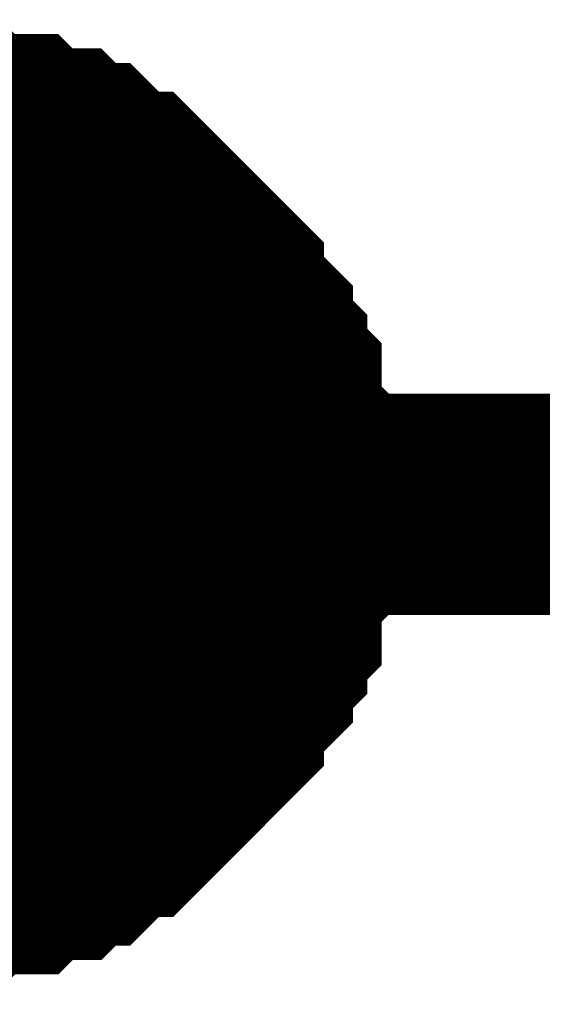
# Model space of a CAD drawing. Header units: inches. Extents: x 0 to 292, y 0 to 193.
# Tile 46 of 256: x 79.309 to 80.017, y 46.218 to 47.552. Entities that reach past the tile are written whole.
import ezdxf

# ---------------------------------------------------------------- set-up
doc = ezdxf.new("R2010")
doc.units = ezdxf.units.IN
doc.layers.add('Sheet', color=255, linetype='Continuous')

msp = doc.modelspace()

# ---------------------------------------------------------------- linework, layer by layer
at = {"layer": 'Sheet'}
for points in [[(79.1429, 47.4024, 0.2997, 0.2997, 0), (79.1624, 47.4024, 0.2997, 0.2997, 0), (79.2013, 47.4024, 0.2997, 0.2997, 0), (79.2208, 47.4024, 0.2997, 0.2997, 0), (79.2403, 47.3829, 0.2997, 0.2997, 0), (79.2793, 47.3829, 0.2997, 0.2997, 0), (79.2988, 47.3829, 0.2997, 0.2997, 0), (79.3182, 47.3634, 0.2997, 0.2997, 0), (79.3572, 47.3634, 0.2997, 0.2997, 0), (79.3767, 47.3439, 0.2997, 0.2997, 0), (79.3962, 47.3439, 0.2997, 0.2997, 0), (79.4157, 47.3244, 0.2997, 0.2997, 0), (79.4351, 47.3049, 0.2997, 0.2997, 0), (79.4546, 47.3049, 0.2997, 0.2997, 0), (79.4741, 47.2854, 0.2997, 0.2997, 0), (79.4936, 47.266, 0.2997, 0.2997, 0), (79.5131, 47.2465, 0.2997, 0.2997, 0), (79.5326, 47.227, 0.2997, 0.2997, 0), (79.552, 47.2075, 0.2997, 0.2997, 0), (79.5715, 47.188, 0.2997, 0.2997, 0), (79.5715, 47.1685, 0.2997, 0.2997, 0), (79.591, 47.149, 0.2997, 0.2997, 0), (79.6105, 47.1295, 0.2997, 0.2997, 0), (79.6105, 47.11, 0.2997, 0.2997, 0), (79.63, 47.0905, 0.2997, 0.2997, 0), (79.63, 47.071, 0.2997, 0.2997, 0), (79.6495, 47.0516, 0.2997, 0.2997, 0), (79.6495, 47.0126, 0.2997, 0.2997, 0), (79.6495, 46.9931, 0.2997, 0.2997, 0), (79.669, 46.9736, 0.2997, 0.2997, 0), (79.669, 46.9541, 0.2997, 0.2997, 0), (79.669, 46.9151, 0.2997, 0.2997, 0), (79.669, 46.8956, 0.2997, 0.2997, 0)], [(79.1429, 47.4024, 0.2997, 0.2997, 0), (79.1624, 47.4024, 0.2997, 0.2997, 0), (79.2013, 47.4024, 0.2997, 0.2997, 0), (79.2208, 47.4024, 0.2997, 0.2997, 0), (79.2403, 47.3829, 0.2997, 0.2997, 0), (79.2793, 47.3829, 0.2997, 0.2997, 0), (79.2988, 47.3829, 0.2997, 0.2997, 0), (79.3182, 47.3634, 0.2997, 0.2997, 0), (79.3572, 47.3634, 0.2997, 0.2997, 0), (79.3767, 47.3439, 0.2997, 0.2997, 0), (79.3962, 47.3439, 0.2997, 0.2997, 0), (79.4157, 47.3244, 0.2997, 0.2997, 0), (79.4351, 47.3049, 0.2997, 0.2997, 0), (79.4546, 47.3049, 0.2997, 0.2997, 0), (79.4741, 47.2854, 0.2997, 0.2997, 0), (79.4936, 47.266, 0.2997, 0.2997, 0), (79.5131, 47.2465, 0.2997, 0.2997, 0), (79.5326, 47.227, 0.2997, 0.2997, 0), (79.552, 47.2075, 0.2997, 0.2997, 0), (79.5715, 47.188, 0.2997, 0.2997, 0), (79.5715, 47.1685, 0.2997, 0.2997, 0), (79.591, 47.149, 0.2997, 0.2997, 0), (79.6105, 47.1295, 0.2997, 0.2997, 0), (79.6105, 47.11, 0.2997, 0.2997, 0), (79.63, 47.0905, 0.2997, 0.2997, 0), (79.63, 47.071, 0.2997, 0.2997, 0), (79.6495, 47.0516, 0.2997, 0.2997, 0), (79.6495, 47.0126, 0.2997, 0.2997, 0), (79.6495, 46.9931, 0.2997, 0.2997, 0), (79.669, 46.9736, 0.2997, 0.2997, 0), (79.669, 46.9541, 0.2997, 0.2997, 0), (79.669, 46.9151, 0.2997, 0.2997, 0), (79.669, 46.8956, 0.2997, 0.2997, 0)], [(79.1429, 47.4024, 0.2997, 0.2997, 0), (79.1624, 47.4024, 0.2997, 0.2997, 0), (79.2013, 47.4024, 0.2997, 0.2997, 0), (79.2208, 47.4024, 0.2997, 0.2997, 0), (79.2403, 47.3829, 0.2997, 0.2997, 0), (79.2793, 47.3829, 0.2997, 0.2997, 0), (79.2988, 47.3829, 0.2997, 0.2997, 0), (79.3182, 47.3634, 0.2997, 0.2997, 0), (79.3572, 47.3634, 0.2997, 0.2997, 0), (79.3767, 47.3439, 0.2997, 0.2997, 0), (79.3962, 47.3439, 0.2997, 0.2997, 0), (79.4157, 47.3244, 0.2997, 0.2997, 0), (79.4351, 47.3049, 0.2997, 0.2997, 0), (79.4546, 47.3049, 0.2997, 0.2997, 0), (79.4741, 47.2854, 0.2997, 0.2997, 0), (79.4936, 47.266, 0.2997, 0.2997, 0), (79.5131, 47.2465, 0.2997, 0.2997, 0), (79.5326, 47.227, 0.2997, 0.2997, 0), (79.552, 47.2075, 0.2997, 0.2997, 0), (79.5715, 47.188, 0.2997, 0.2997, 0), (79.5715, 47.1685, 0.2997, 0.2997, 0), (79.591, 47.149, 0.2997, 0.2997, 0), (79.6105, 47.1295, 0.2997, 0.2997, 0), (79.6105, 47.11, 0.2997, 0.2997, 0), (79.63, 47.0905, 0.2997, 0.2997, 0), (79.63, 47.071, 0.2997, 0.2997, 0), (79.6495, 47.0516, 0.2997, 0.2997, 0), (79.6495, 47.0126, 0.2997, 0.2997, 0), (79.6495, 46.9931, 0.2997, 0.2997, 0), (79.669, 46.9736, 0.2997, 0.2997, 0), (79.669, 46.9541, 0.2997, 0.2997, 0), (79.669, 46.9151, 0.2997, 0.2997, 0), (79.669, 46.8956, 0.2997, 0.2997, 0)], [(79.1429, 47.4024, 0.2997, 0.2997, 0), (79.1624, 47.4024, 0.2997, 0.2997, 0), (79.2013, 47.4024, 0.2997, 0.2997, 0), (79.2208, 47.4024, 0.2997, 0.2997, 0), (79.2403, 47.3829, 0.2997, 0.2997, 0), (79.2793, 47.3829, 0.2997, 0.2997, 0), (79.2988, 47.3829, 0.2997, 0.2997, 0), (79.3182, 47.3634, 0.2997, 0.2997, 0), (79.3572, 47.3634, 0.2997, 0.2997, 0), (79.3767, 47.3439, 0.2997, 0.2997, 0), (79.3962, 47.3439, 0.2997, 0.2997, 0), (79.4157, 47.3244, 0.2997, 0.2997, 0), (79.4351, 47.3049, 0.2997, 0.2997, 0), (79.4546, 47.3049, 0.2997, 0.2997, 0), (79.4741, 47.2854, 0.2997, 0.2997, 0), (79.4936, 47.266, 0.2997, 0.2997, 0), (79.5131, 47.2465, 0.2997, 0.2997, 0), (79.5326, 47.227, 0.2997, 0.2997, 0), (79.552, 47.2075, 0.2997, 0.2997, 0), (79.5715, 47.188, 0.2997, 0.2997, 0), (79.5715, 47.1685, 0.2997, 0.2997, 0), (79.591, 47.149, 0.2997, 0.2997, 0), (79.6105, 47.1295, 0.2997, 0.2997, 0), (79.6105, 47.11, 0.2997, 0.2997, 0), (79.63, 47.0905, 0.2997, 0.2997, 0), (79.63, 47.071, 0.2997, 0.2997, 0), (79.6495, 47.0516, 0.2997, 0.2997, 0), (79.6495, 47.0126, 0.2997, 0.2997, 0), (79.6495, 46.9931, 0.2997, 0.2997, 0), (79.669, 46.9736, 0.2997, 0.2997, 0), (79.669, 46.9541, 0.2997, 0.2997, 0), (79.669, 46.9151, 0.2997, 0.2997, 0), (79.669, 46.8956, 0.2997, 0.2997, 0)], [(79.2403, 47.3829, 0.0991, 0.0991, 0), (79.2793, 47.3829, 0.0991, 0.0991, 0), (79.2988, 47.3829, 0.0991, 0.0991, 0), (79.3182, 47.3634, 0.0991, 0.0991, 0), (79.3572, 47.3634, 0.0991, 0.0991, 0), (79.3767, 47.3439, 0.0991, 0.0991, 0), (79.3962, 47.3439, 0.0991, 0.0991, 0), (79.4157, 47.3244, 0.0991, 0.0991, 0), (79.4351, 47.3049, 0.0991, 0.0991, 0), (79.4546, 47.3049, 0.0991, 0.0991, 0), (79.4741, 47.2854, 0.0991, 0.0991, 0), (79.4936, 47.266, 0.0991, 0.0991, 0), (79.5131, 47.2465, 0.0991, 0.0991, 0), (79.5326, 47.227, 0.0991, 0.0991, 0), (79.552, 47.2075, 0.0991, 0.0991, 0), (79.5715, 47.188, 0.0991, 0.0991, 0), (79.5715, 47.1685, 0.0991, 0.0991, 0), (79.591, 47.149, 0.0991, 0.0991, 0), (79.6105, 47.1295, 0.0991, 0.0991, 0), (79.6105, 47.11, 0.0991, 0.0991, 0), (79.63, 47.0905, 0.0991, 0.0991, 0), (79.63, 47.071, 0.0991, 0.0991, 0), (79.6495, 47.0516, 0.0991, 0.0991, 0), (79.6495, 47.0126, 0.0991, 0.0991, 0), (79.6495, 46.9931, 0.0991, 0.0991, 0), (79.669, 46.9736, 0.0991, 0.0991, 0), (79.669, 46.9541, 0.0991, 0.0991, 0), (79.669, 46.9151, 0.0991, 0.0991, 0), (79.669, 46.8956, 0.0991, 0.0991, 0)], [(79.2403, 47.3829, 0.0991, 0.0991, 0), (79.2793, 47.3829, 0.0991, 0.0991, 0), (79.2988, 47.3829, 0.0991, 0.0991, 0), (79.3182, 47.3634, 0.0991, 0.0991, 0), (79.3572, 47.3634, 0.0991, 0.0991, 0), (79.3767, 47.3439, 0.0991, 0.0991, 0), (79.3962, 47.3439, 0.0991, 0.0991, 0), (79.4157, 47.3244, 0.0991, 0.0991, 0), (79.4351, 47.3049, 0.0991, 0.0991, 0), (79.4546, 47.3049, 0.0991, 0.0991, 0), (79.4741, 47.2854, 0.0991, 0.0991, 0), (79.4936, 47.266, 0.0991, 0.0991, 0), (79.5131, 47.2465, 0.0991, 0.0991, 0), (79.5326, 47.227, 0.0991, 0.0991, 0), (79.552, 47.2075, 0.0991, 0.0991, 0), (79.5715, 47.188, 0.0991, 0.0991, 0), (79.5715, 47.1685, 0.0991, 0.0991, 0), (79.591, 47.149, 0.0991, 0.0991, 0), (79.6105, 47.1295, 0.0991, 0.0991, 0), (79.6105, 47.11, 0.0991, 0.0991, 0), (79.63, 47.0905, 0.0991, 0.0991, 0), (79.63, 47.071, 0.0991, 0.0991, 0), (79.6495, 47.0516, 0.0991, 0.0991, 0), (79.6495, 47.0126, 0.0991, 0.0991, 0), (79.6495, 46.9931, 0.0991, 0.0991, 0), (79.669, 46.9736, 0.0991, 0.0991, 0), (79.669, 46.9541, 0.0991, 0.0991, 0), (79.669, 46.9151, 0.0991, 0.0991, 0), (79.669, 46.8956, 0.0991, 0.0991, 0)], [(79.2403, 47.3829, 0.0991, 0.0991, 0), (79.2793, 47.3829, 0.0991, 0.0991, 0), (79.2988, 47.3829, 0.0991, 0.0991, 0), (79.3182, 47.3634, 0.0991, 0.0991, 0), (79.3572, 47.3634, 0.0991, 0.0991, 0), (79.3767, 47.3439, 0.0991, 0.0991, 0), (79.3962, 47.3439, 0.0991, 0.0991, 0), (79.4157, 47.3244, 0.0991, 0.0991, 0), (79.4351, 47.3049, 0.0991, 0.0991, 0), (79.4546, 47.3049, 0.0991, 0.0991, 0), (79.4741, 47.2854, 0.0991, 0.0991, 0), (79.4936, 47.266, 0.0991, 0.0991, 0), (79.5131, 47.2465, 0.0991, 0.0991, 0), (79.5326, 47.227, 0.0991, 0.0991, 0), (79.552, 47.2075, 0.0991, 0.0991, 0), (79.5715, 47.188, 0.0991, 0.0991, 0), (79.5715, 47.1685, 0.0991, 0.0991, 0), (79.591, 47.149, 0.0991, 0.0991, 0), (79.6105, 47.1295, 0.0991, 0.0991, 0), (79.6105, 47.11, 0.0991, 0.0991, 0), (79.63, 47.0905, 0.0991, 0.0991, 0), (79.63, 47.071, 0.0991, 0.0991, 0), (79.6495, 47.0516, 0.0991, 0.0991, 0), (79.6495, 47.0126, 0.0991, 0.0991, 0), (79.6495, 46.9931, 0.0991, 0.0991, 0), (79.669, 46.9736, 0.0991, 0.0991, 0), (79.669, 46.9541, 0.0991, 0.0991, 0), (79.669, 46.9151, 0.0991, 0.0991, 0), (79.669, 46.8956, 0.0991, 0.0991, 0)], [(79.2403, 47.3829, 0.0991, 0.0991, 0), (79.2793, 47.3829, 0.0991, 0.0991, 0), (79.2988, 47.3829, 0.0991, 0.0991, 0), (79.3182, 47.3634, 0.0991, 0.0991, 0), (79.3572, 47.3634, 0.0991, 0.0991, 0), (79.3767, 47.3439, 0.0991, 0.0991, 0), (79.3962, 47.3439, 0.0991, 0.0991, 0), (79.4157, 47.3244, 0.0991, 0.0991, 0), (79.4351, 47.3049, 0.0991, 0.0991, 0), (79.4546, 47.3049, 0.0991, 0.0991, 0), (79.4741, 47.2854, 0.0991, 0.0991, 0), (79.4936, 47.266, 0.0991, 0.0991, 0), (79.5131, 47.2465, 0.0991, 0.0991, 0), (79.5326, 47.227, 0.0991, 0.0991, 0), (79.552, 47.2075, 0.0991, 0.0991, 0), (79.5715, 47.188, 0.0991, 0.0991, 0), (79.5715, 47.1685, 0.0991, 0.0991, 0), (79.591, 47.149, 0.0991, 0.0991, 0), (79.6105, 47.1295, 0.0991, 0.0991, 0), (79.6105, 47.11, 0.0991, 0.0991, 0), (79.63, 47.0905, 0.0991, 0.0991, 0), (79.63, 47.071, 0.0991, 0.0991, 0), (79.6495, 47.0516, 0.0991, 0.0991, 0), (79.6495, 47.0126, 0.0991, 0.0991, 0), (79.6495, 46.9931, 0.0991, 0.0991, 0), (79.669, 46.9736, 0.0991, 0.0991, 0), (79.669, 46.9541, 0.0991, 0.0991, 0), (79.669, 46.9151, 0.0991, 0.0991, 0), (79.669, 46.8956, 0.0991, 0.0991, 0)], [(79.669, 46.8956, 0.2997, 0.2997, 0), (79.669, 46.8761, 0.2997, 0.2997, 0), (79.669, 46.8371, 0.2997, 0.2997, 0), (79.669, 46.8177, 0.2997, 0.2997, 0), (79.6495, 46.7982, 0.2997, 0.2997, 0), (79.6495, 46.7787, 0.2997, 0.2997, 0), (79.6495, 46.7397, 0.2997, 0.2997, 0), (79.63, 46.7202, 0.2997, 0.2997, 0), (79.63, 46.7007, 0.2997, 0.2997, 0), (79.6105, 46.6812, 0.2997, 0.2997, 0), (79.6105, 46.6617, 0.2997, 0.2997, 0), (79.591, 46.6422, 0.2997, 0.2997, 0), (79.5715, 46.6227, 0.2997, 0.2997, 0), (79.5715, 46.6033, 0.2997, 0.2997, 0), (79.552, 46.5838, 0.2997, 0.2997, 0), (79.5326, 46.5643, 0.2997, 0.2997, 0), (79.5131, 46.5448, 0.2997, 0.2997, 0), (79.4936, 46.5253, 0.2997, 0.2997, 0), (79.4741, 46.5058, 0.2997, 0.2997, 0), (79.4546, 46.4863, 0.2997, 0.2997, 0), (79.4351, 46.4863, 0.2997, 0.2997, 0), (79.4157, 46.4668, 0.2997, 0.2997, 0), (79.3962, 46.4473, 0.2997, 0.2997, 0), (79.3767, 46.4473, 0.2997, 0.2997, 0), (79.3572, 46.4278, 0.2997, 0.2997, 0), (79.3182, 46.4278, 0.2997, 0.2997, 0), (79.2988, 46.4083, 0.2997, 0.2997, 0), (79.2793, 46.4083, 0.2997, 0.2997, 0), (79.2403, 46.4083, 0.2997, 0.2997, 0), (79.2208, 46.3889, 0.2997, 0.2997, 0), (79.2013, 46.3889, 0.2997, 0.2997, 0), (79.1624, 46.3889, 0.2997, 0.2997, 0), (79.1429, 46.3889, 0.2997, 0.2997, 0)], [(79.1429, 42.3542, 0.2997, 0.2997, 0), (79.1429, 46.8956, 0.2997, 0.2997, 0), (90.2096, 46.8956, 0.2997, 0.2997, 0)], [(79.669, 46.8956, 0.2997, 0.2997, 0), (79.669, 46.8761, 0.2997, 0.2997, 0), (79.669, 46.8371, 0.2997, 0.2997, 0), (79.669, 46.8177, 0.2997, 0.2997, 0), (79.6495, 46.7982, 0.2997, 0.2997, 0), (79.6495, 46.7787, 0.2997, 0.2997, 0), (79.6495, 46.7397, 0.2997, 0.2997, 0), (79.63, 46.7202, 0.2997, 0.2997, 0), (79.63, 46.7007, 0.2997, 0.2997, 0), (79.6105, 46.6812, 0.2997, 0.2997, 0), (79.6105, 46.6617, 0.2997, 0.2997, 0), (79.591, 46.6422, 0.2997, 0.2997, 0), (79.5715, 46.6227, 0.2997, 0.2997, 0), (79.5715, 46.6033, 0.2997, 0.2997, 0), (79.552, 46.5838, 0.2997, 0.2997, 0), (79.5326, 46.5643, 0.2997, 0.2997, 0), (79.5131, 46.5448, 0.2997, 0.2997, 0), (79.4936, 46.5253, 0.2997, 0.2997, 0), (79.4741, 46.5058, 0.2997, 0.2997, 0), (79.4546, 46.4863, 0.2997, 0.2997, 0), (79.4351, 46.4863, 0.2997, 0.2997, 0), (79.4157, 46.4668, 0.2997, 0.2997, 0), (79.3962, 46.4473, 0.2997, 0.2997, 0), (79.3767, 46.4473, 0.2997, 0.2997, 0), (79.3572, 46.4278, 0.2997, 0.2997, 0), (79.3182, 46.4278, 0.2997, 0.2997, 0), (79.2988, 46.4083, 0.2997, 0.2997, 0), (79.2793, 46.4083, 0.2997, 0.2997, 0), (79.2403, 46.4083, 0.2997, 0.2997, 0), (79.2208, 46.3889, 0.2997, 0.2997, 0), (79.2013, 46.3889, 0.2997, 0.2997, 0), (79.1624, 46.3889, 0.2997, 0.2997, 0), (79.1429, 46.3889, 0.2997, 0.2997, 0)], [(79.669, 46.8956, 0.2997, 0.2997, 0), (79.669, 46.8761, 0.2997, 0.2997, 0), (79.669, 46.8371, 0.2997, 0.2997, 0), (79.669, 46.8177, 0.2997, 0.2997, 0), (79.6495, 46.7982, 0.2997, 0.2997, 0), (79.6495, 46.7787, 0.2997, 0.2997, 0), (79.6495, 46.7397, 0.2997, 0.2997, 0), (79.63, 46.7202, 0.2997, 0.2997, 0), (79.63, 46.7007, 0.2997, 0.2997, 0), (79.6105, 46.6812, 0.2997, 0.2997, 0), (79.6105, 46.6617, 0.2997, 0.2997, 0), (79.591, 46.6422, 0.2997, 0.2997, 0), (79.5715, 46.6227, 0.2997, 0.2997, 0), (79.5715, 46.6033, 0.2997, 0.2997, 0), (79.552, 46.5838, 0.2997, 0.2997, 0), (79.5326, 46.5643, 0.2997, 0.2997, 0), (79.5131, 46.5448, 0.2997, 0.2997, 0), (79.4936, 46.5253, 0.2997, 0.2997, 0), (79.4741, 46.5058, 0.2997, 0.2997, 0), (79.4546, 46.4863, 0.2997, 0.2997, 0), (79.4351, 46.4863, 0.2997, 0.2997, 0), (79.4157, 46.4668, 0.2997, 0.2997, 0), (79.3962, 46.4473, 0.2997, 0.2997, 0), (79.3767, 46.4473, 0.2997, 0.2997, 0), (79.3572, 46.4278, 0.2997, 0.2997, 0), (79.3182, 46.4278, 0.2997, 0.2997, 0), (79.2988, 46.4083, 0.2997, 0.2997, 0), (79.2793, 46.4083, 0.2997, 0.2997, 0), (79.2403, 46.4083, 0.2997, 0.2997, 0), (79.2208, 46.3889, 0.2997, 0.2997, 0), (79.2013, 46.3889, 0.2997, 0.2997, 0), (79.1624, 46.3889, 0.2997, 0.2997, 0), (79.1429, 46.3889, 0.2997, 0.2997, 0)], [(79.669, 46.8956, 0.2997, 0.2997, 0), (79.669, 46.8761, 0.2997, 0.2997, 0), (79.669, 46.8371, 0.2997, 0.2997, 0), (79.669, 46.8177, 0.2997, 0.2997, 0), (79.6495, 46.7982, 0.2997, 0.2997, 0), (79.6495, 46.7787, 0.2997, 0.2997, 0), (79.6495, 46.7397, 0.2997, 0.2997, 0), (79.63, 46.7202, 0.2997, 0.2997, 0), (79.63, 46.7007, 0.2997, 0.2997, 0), (79.6105, 46.6812, 0.2997, 0.2997, 0), (79.6105, 46.6617, 0.2997, 0.2997, 0), (79.591, 46.6422, 0.2997, 0.2997, 0), (79.5715, 46.6227, 0.2997, 0.2997, 0), (79.5715, 46.6033, 0.2997, 0.2997, 0), (79.552, 46.5838, 0.2997, 0.2997, 0), (79.5326, 46.5643, 0.2997, 0.2997, 0), (79.5131, 46.5448, 0.2997, 0.2997, 0), (79.4936, 46.5253, 0.2997, 0.2997, 0), (79.4741, 46.5058, 0.2997, 0.2997, 0), (79.4546, 46.4863, 0.2997, 0.2997, 0), (79.4351, 46.4863, 0.2997, 0.2997, 0), (79.4157, 46.4668, 0.2997, 0.2997, 0), (79.3962, 46.4473, 0.2997, 0.2997, 0), (79.3767, 46.4473, 0.2997, 0.2997, 0), (79.3572, 46.4278, 0.2997, 0.2997, 0), (79.3182, 46.4278, 0.2997, 0.2997, 0), (79.2988, 46.4083, 0.2997, 0.2997, 0), (79.2793, 46.4083, 0.2997, 0.2997, 0), (79.2403, 46.4083, 0.2997, 0.2997, 0), (79.2208, 46.3889, 0.2997, 0.2997, 0), (79.2013, 46.3889, 0.2997, 0.2997, 0), (79.1624, 46.3889, 0.2997, 0.2997, 0), (79.1429, 46.3889, 0.2997, 0.2997, 0)], [(79.669, 46.8956, 0.2997, 0.2997, 0), (79.669, 46.8956, 0.2997, 0.2997, 0), (79.669, 46.8956, 0.2997, 0.2997, 0), (79.669, 46.8956, 0.2997, 0.2997, 0), (79.669, 46.8956, 0.2997, 0.2997, 0), (79.669, 46.8956, 0.2997, 0.2997, 0), (79.669, 46.8956, 0.2997, 0.2997, 0), (79.669, 46.8956, 0.2997, 0.2997, 0), (79.669, 46.8956, 0.2997, 0.2997, 0), (79.669, 46.8956, 0.2997, 0.2997, 0), (79.669, 46.8956, 0.2997, 0.2997, 0), (79.669, 46.8956, 0.2997, 0.2997, 0), (79.669, 46.8956, 0.2997, 0.2997, 0), (79.669, 46.8956, 0.2997, 0.2997, 0), (79.669, 46.8956, 0.2997, 0.2997, 0), (79.669, 46.8956, 0.2997, 0.2997, 0), (79.669, 46.8956, 0.2997, 0.2997, 0), (79.669, 46.8956, 0.2997, 0.2997, 0), (79.669, 46.8956, 0.2997, 0.2997, 0), (79.669, 46.8956, 0.2997, 0.2997, 0), (79.669, 46.8956, 0.2997, 0.2997, 0), (79.669, 46.8956, 0.2997, 0.2997, 0), (79.669, 46.8956, 0.2997, 0.2997, 0), (79.669, 46.8956, 0.2997, 0.2997, 0), (79.669, 46.8956, 0.2997, 0.2997, 0), (79.669, 46.8956, 0.2997, 0.2997, 0), (79.669, 46.8956, 0.2997, 0.2997, 0), (79.669, 46.8956, 0.2997, 0.2997, 0), (79.669, 46.8956, 0.2997, 0.2997, 0), (79.669, 46.8956, 0.2997, 0.2997, 0), (79.669, 46.8956, 0.2997, 0.2997, 0), (79.669, 46.8956, 0.2997, 0.2997, 0), (79.669, 46.8956, 0.2997, 0.2997, 0)], [(79.669, 46.8956, 0.2997, 0.2997, 0), (79.669, 46.8956, 0.2997, 0.2997, 0)], [(79.669, 46.8956, 0.2997, 0.2997, 0), (79.669, 46.8956, 0.2997, 0.2997, 0), (79.669, 46.8956, 0.2997, 0.2997, 0), (79.669, 46.8956, 0.2997, 0.2997, 0), (79.669, 46.8956, 0.2997, 0.2997, 0), (79.669, 46.8956, 0.2997, 0.2997, 0), (79.669, 46.8956, 0.2997, 0.2997, 0), (79.669, 46.8956, 0.2997, 0.2997, 0), (79.669, 46.8956, 0.2997, 0.2997, 0), (79.669, 46.8956, 0.2997, 0.2997, 0), (79.669, 46.8956, 0.2997, 0.2997, 0), (79.669, 46.8956, 0.2997, 0.2997, 0), (79.669, 46.8956, 0.2997, 0.2997, 0), (79.669, 46.8956, 0.2997, 0.2997, 0), (79.669, 46.8956, 0.2997, 0.2997, 0), (79.669, 46.8956, 0.2997, 0.2997, 0), (79.669, 46.8956, 0.2997, 0.2997, 0), (79.669, 46.8956, 0.2997, 0.2997, 0), (79.669, 46.8956, 0.2997, 0.2997, 0), (79.669, 46.8956, 0.2997, 0.2997, 0), (79.669, 46.8956, 0.2997, 0.2997, 0), (79.669, 46.8956, 0.2997, 0.2997, 0), (79.669, 46.8956, 0.2997, 0.2997, 0), (79.669, 46.8956, 0.2997, 0.2997, 0), (79.669, 46.8956, 0.2997, 0.2997, 0), (79.669, 46.8956, 0.2997, 0.2997, 0), (79.669, 46.8956, 0.2997, 0.2997, 0), (79.669, 46.8956, 0.2997, 0.2997, 0), (79.669, 46.8956, 0.2997, 0.2997, 0), (79.669, 46.8956, 0.2997, 0.2997, 0), (79.669, 46.8956, 0.2997, 0.2997, 0), (79.669, 46.8956, 0.2997, 0.2997, 0), (79.669, 46.8956, 0.2997, 0.2997, 0)], [(79.669, 46.8956, 0.2997, 0.2997, 0), (79.669, 46.8956, 0.2997, 0.2997, 0)], [(79.669, 46.8956, 0.2997, 0.2997, 0), (79.669, 46.8956, 0.2997, 0.2997, 0), (79.669, 46.8956, 0.2997, 0.2997, 0), (79.669, 46.8956, 0.2997, 0.2997, 0), (79.669, 46.8956, 0.2997, 0.2997, 0), (79.669, 46.8956, 0.2997, 0.2997, 0), (79.669, 46.8956, 0.2997, 0.2997, 0), (79.669, 46.8956, 0.2997, 0.2997, 0), (79.669, 46.8956, 0.2997, 0.2997, 0), (79.669, 46.8956, 0.2997, 0.2997, 0), (79.669, 46.8956, 0.2997, 0.2997, 0), (79.669, 46.8956, 0.2997, 0.2997, 0), (79.669, 46.8956, 0.2997, 0.2997, 0), (79.669, 46.8956, 0.2997, 0.2997, 0), (79.669, 46.8956, 0.2997, 0.2997, 0), (79.669, 46.8956, 0.2997, 0.2997, 0), (79.669, 46.8956, 0.2997, 0.2997, 0), (79.669, 46.8956, 0.2997, 0.2997, 0), (79.669, 46.8956, 0.2997, 0.2997, 0), (79.669, 46.8956, 0.2997, 0.2997, 0), (79.669, 46.8956, 0.2997, 0.2997, 0), (79.669, 46.8956, 0.2997, 0.2997, 0), (79.669, 46.8956, 0.2997, 0.2997, 0), (79.669, 46.8956, 0.2997, 0.2997, 0), (79.669, 46.8956, 0.2997, 0.2997, 0), (79.669, 46.8956, 0.2997, 0.2997, 0), (79.669, 46.8956, 0.2997, 0.2997, 0), (79.669, 46.8956, 0.2997, 0.2997, 0), (79.669, 46.8956, 0.2997, 0.2997, 0), (79.669, 46.8956, 0.2997, 0.2997, 0), (79.669, 46.8956, 0.2997, 0.2997, 0), (79.669, 46.8956, 0.2997, 0.2997, 0), (79.669, 46.8956, 0.2997, 0.2997, 0)], [(79.669, 46.8956, 0.2997, 0.2997, 0), (79.669, 46.8956, 0.2997, 0.2997, 0)], [(79.669, 46.8956, 0.2997, 0.2997, 0), (79.669, 46.8956, 0.2997, 0.2997, 0), (79.669, 46.8956, 0.2997, 0.2997, 0), (79.669, 46.8956, 0.2997, 0.2997, 0), (79.669, 46.8956, 0.2997, 0.2997, 0), (79.669, 46.8956, 0.2997, 0.2997, 0), (79.669, 46.8956, 0.2997, 0.2997, 0), (79.669, 46.8956, 0.2997, 0.2997, 0), (79.669, 46.8956, 0.2997, 0.2997, 0), (79.669, 46.8956, 0.2997, 0.2997, 0), (79.669, 46.8956, 0.2997, 0.2997, 0), (79.669, 46.8956, 0.2997, 0.2997, 0), (79.669, 46.8956, 0.2997, 0.2997, 0), (79.669, 46.8956, 0.2997, 0.2997, 0), (79.669, 46.8956, 0.2997, 0.2997, 0), (79.669, 46.8956, 0.2997, 0.2997, 0), (79.669, 46.8956, 0.2997, 0.2997, 0), (79.669, 46.8956, 0.2997, 0.2997, 0), (79.669, 46.8956, 0.2997, 0.2997, 0), (79.669, 46.8956, 0.2997, 0.2997, 0), (79.669, 46.8956, 0.2997, 0.2997, 0), (79.669, 46.8956, 0.2997, 0.2997, 0), (79.669, 46.8956, 0.2997, 0.2997, 0), (79.669, 46.8956, 0.2997, 0.2997, 0), (79.669, 46.8956, 0.2997, 0.2997, 0), (79.669, 46.8956, 0.2997, 0.2997, 0), (79.669, 46.8956, 0.2997, 0.2997, 0), (79.669, 46.8956, 0.2997, 0.2997, 0), (79.669, 46.8956, 0.2997, 0.2997, 0), (79.669, 46.8956, 0.2997, 0.2997, 0), (79.669, 46.8956, 0.2997, 0.2997, 0), (79.669, 46.8956, 0.2997, 0.2997, 0), (79.669, 46.8956, 0.2997, 0.2997, 0)], [(79.669, 46.8956, 0.2997, 0.2997, 0), (79.669, 46.8956, 0.2997, 0.2997, 0)], [(79.669, 46.8956, 0.0991, 0.0991, 0), (79.669, 46.8761, 0.0991, 0.0991, 0), (79.669, 46.8371, 0.0991, 0.0991, 0), (79.669, 46.8177, 0.0991, 0.0991, 0), (79.6495, 46.7982, 0.0991, 0.0991, 0), (79.6495, 46.7787, 0.0991, 0.0991, 0), (79.6495, 46.7397, 0.0991, 0.0991, 0), (79.63, 46.7202, 0.0991, 0.0991, 0), (79.63, 46.7007, 0.0991, 0.0991, 0), (79.6105, 46.6812, 0.0991, 0.0991, 0), (79.6105, 46.6617, 0.0991, 0.0991, 0), (79.591, 46.6422, 0.0991, 0.0991, 0), (79.5715, 46.6227, 0.0991, 0.0991, 0), (79.5715, 46.6033, 0.0991, 0.0991, 0), (79.552, 46.5838, 0.0991, 0.0991, 0), (79.5326, 46.5643, 0.0991, 0.0991, 0), (79.5131, 46.5448, 0.0991, 0.0991, 0), (79.4936, 46.5253, 0.0991, 0.0991, 0), (79.4741, 46.5058, 0.0991, 0.0991, 0), (79.4546, 46.4863, 0.0991, 0.0991, 0), (79.4351, 46.4863, 0.0991, 0.0991, 0), (79.4157, 46.4668, 0.0991, 0.0991, 0), (79.3962, 46.4473, 0.0991, 0.0991, 0), (79.3767, 46.4473, 0.0991, 0.0991, 0), (79.3572, 46.4278, 0.0991, 0.0991, 0), (79.3182, 46.4278, 0.0991, 0.0991, 0), (79.2988, 46.4083, 0.0991, 0.0991, 0), (79.2793, 46.4083, 0.0991, 0.0991, 0), (79.2403, 46.4083, 0.0991, 0.0991, 0)], [(79.669, 46.8956, 0.0991, 0.0991, 0), (79.669, 46.8761, 0.0991, 0.0991, 0), (79.669, 46.8371, 0.0991, 0.0991, 0), (79.669, 46.8177, 0.0991, 0.0991, 0), (79.6495, 46.7982, 0.0991, 0.0991, 0), (79.6495, 46.7787, 0.0991, 0.0991, 0), (79.6495, 46.7397, 0.0991, 0.0991, 0), (79.63, 46.7202, 0.0991, 0.0991, 0), (79.63, 46.7007, 0.0991, 0.0991, 0), (79.6105, 46.6812, 0.0991, 0.0991, 0), (79.6105, 46.6617, 0.0991, 0.0991, 0), (79.591, 46.6422, 0.0991, 0.0991, 0), (79.5715, 46.6227, 0.0991, 0.0991, 0), (79.5715, 46.6033, 0.0991, 0.0991, 0), (79.552, 46.5838, 0.0991, 0.0991, 0), (79.5326, 46.5643, 0.0991, 0.0991, 0), (79.5131, 46.5448, 0.0991, 0.0991, 0), (79.4936, 46.5253, 0.0991, 0.0991, 0), (79.4741, 46.5058, 0.0991, 0.0991, 0), (79.4546, 46.4863, 0.0991, 0.0991, 0), (79.4351, 46.4863, 0.0991, 0.0991, 0), (79.4157, 46.4668, 0.0991, 0.0991, 0), (79.3962, 46.4473, 0.0991, 0.0991, 0), (79.3767, 46.4473, 0.0991, 0.0991, 0), (79.3572, 46.4278, 0.0991, 0.0991, 0), (79.3182, 46.4278, 0.0991, 0.0991, 0), (79.2988, 46.4083, 0.0991, 0.0991, 0), (79.2793, 46.4083, 0.0991, 0.0991, 0), (79.2403, 46.4083, 0.0991, 0.0991, 0)], [(79.669, 46.8956, 0.0991, 0.0991, 0), (79.669, 46.8761, 0.0991, 0.0991, 0), (79.669, 46.8371, 0.0991, 0.0991, 0), (79.669, 46.8177, 0.0991, 0.0991, 0), (79.6495, 46.7982, 0.0991, 0.0991, 0), (79.6495, 46.7787, 0.0991, 0.0991, 0), (79.6495, 46.7397, 0.0991, 0.0991, 0), (79.63, 46.7202, 0.0991, 0.0991, 0), (79.63, 46.7007, 0.0991, 0.0991, 0), (79.6105, 46.6812, 0.0991, 0.0991, 0), (79.6105, 46.6617, 0.0991, 0.0991, 0), (79.591, 46.6422, 0.0991, 0.0991, 0), (79.5715, 46.6227, 0.0991, 0.0991, 0), (79.5715, 46.6033, 0.0991, 0.0991, 0), (79.552, 46.5838, 0.0991, 0.0991, 0), (79.5326, 46.5643, 0.0991, 0.0991, 0), (79.5131, 46.5448, 0.0991, 0.0991, 0), (79.4936, 46.5253, 0.0991, 0.0991, 0), (79.4741, 46.5058, 0.0991, 0.0991, 0), (79.4546, 46.4863, 0.0991, 0.0991, 0), (79.4351, 46.4863, 0.0991, 0.0991, 0), (79.4157, 46.4668, 0.0991, 0.0991, 0), (79.3962, 46.4473, 0.0991, 0.0991, 0), (79.3767, 46.4473, 0.0991, 0.0991, 0), (79.3572, 46.4278, 0.0991, 0.0991, 0), (79.3182, 46.4278, 0.0991, 0.0991, 0), (79.2988, 46.4083, 0.0991, 0.0991, 0), (79.2793, 46.4083, 0.0991, 0.0991, 0), (79.2403, 46.4083, 0.0991, 0.0991, 0)], [(79.669, 46.8956, 0.0991, 0.0991, 0), (79.669, 46.8761, 0.0991, 0.0991, 0), (79.669, 46.8371, 0.0991, 0.0991, 0), (79.669, 46.8177, 0.0991, 0.0991, 0), (79.6495, 46.7982, 0.0991, 0.0991, 0), (79.6495, 46.7787, 0.0991, 0.0991, 0), (79.6495, 46.7397, 0.0991, 0.0991, 0), (79.63, 46.7202, 0.0991, 0.0991, 0), (79.63, 46.7007, 0.0991, 0.0991, 0), (79.6105, 46.6812, 0.0991, 0.0991, 0), (79.6105, 46.6617, 0.0991, 0.0991, 0), (79.591, 46.6422, 0.0991, 0.0991, 0), (79.5715, 46.6227, 0.0991, 0.0991, 0), (79.5715, 46.6033, 0.0991, 0.0991, 0), (79.552, 46.5838, 0.0991, 0.0991, 0), (79.5326, 46.5643, 0.0991, 0.0991, 0), (79.5131, 46.5448, 0.0991, 0.0991, 0), (79.4936, 46.5253, 0.0991, 0.0991, 0), (79.4741, 46.5058, 0.0991, 0.0991, 0), (79.4546, 46.4863, 0.0991, 0.0991, 0), (79.4351, 46.4863, 0.0991, 0.0991, 0), (79.4157, 46.4668, 0.0991, 0.0991, 0), (79.3962, 46.4473, 0.0991, 0.0991, 0), (79.3767, 46.4473, 0.0991, 0.0991, 0), (79.3572, 46.4278, 0.0991, 0.0991, 0), (79.3182, 46.4278, 0.0991, 0.0991, 0), (79.2988, 46.4083, 0.0991, 0.0991, 0), (79.2793, 46.4083, 0.0991, 0.0991, 0), (79.2403, 46.4083, 0.0991, 0.0991, 0)], [(79.669, 46.8956, 0.0991, 0.0991, 0), (79.669, 46.8956, 0.0991, 0.0991, 0), (79.669, 46.8956, 0.0991, 0.0991, 0), (79.669, 46.8956, 0.0991, 0.0991, 0), (79.669, 46.8956, 0.0991, 0.0991, 0), (79.669, 46.8956, 0.0991, 0.0991, 0), (79.669, 46.8956, 0.0991, 0.0991, 0), (79.669, 46.8956, 0.0991, 0.0991, 0), (79.669, 46.8956, 0.0991, 0.0991, 0), (79.669, 46.8956, 0.0991, 0.0991, 0), (79.669, 46.8956, 0.0991, 0.0991, 0), (79.669, 46.8956, 0.0991, 0.0991, 0), (79.669, 46.8956, 0.0991, 0.0991, 0), (79.669, 46.8956, 0.0991, 0.0991, 0), (79.669, 46.8956, 0.0991, 0.0991, 0), (79.669, 46.8956, 0.0991, 0.0991, 0), (79.669, 46.8956, 0.0991, 0.0991, 0), (79.669, 46.8956, 0.0991, 0.0991, 0), (79.669, 46.8956, 0.0991, 0.0991, 0), (79.669, 46.8956, 0.0991, 0.0991, 0), (79.669, 46.8956, 0.0991, 0.0991, 0), (79.669, 46.8956, 0.0991, 0.0991, 0), (79.669, 46.8956, 0.0991, 0.0991, 0), (79.669, 46.8956, 0.0991, 0.0991, 0), (79.669, 46.8956, 0.0991, 0.0991, 0), (79.669, 46.8956, 0.0991, 0.0991, 0), (79.669, 46.8956, 0.0991, 0.0991, 0), (79.669, 46.8956, 0.0991, 0.0991, 0), (79.669, 46.8956, 0.0991, 0.0991, 0), (79.669, 46.8956, 0.0991, 0.0991, 0), (79.669, 46.8956, 0.0991, 0.0991, 0), (79.669, 46.8956, 0.0991, 0.0991, 0), (79.669, 46.8956, 0.0991, 0.0991, 0)], [(79.669, 46.8956, 0.0991, 0.0991, 0), (79.669, 46.8956, 0.0991, 0.0991, 0)], [(79.669, 46.8956, 0.0991, 0.0991, 0), (79.669, 46.8956, 0.0991, 0.0991, 0), (79.669, 46.8956, 0.0991, 0.0991, 0), (79.669, 46.8956, 0.0991, 0.0991, 0), (79.669, 46.8956, 0.0991, 0.0991, 0), (79.669, 46.8956, 0.0991, 0.0991, 0), (79.669, 46.8956, 0.0991, 0.0991, 0), (79.669, 46.8956, 0.0991, 0.0991, 0), (79.669, 46.8956, 0.0991, 0.0991, 0), (79.669, 46.8956, 0.0991, 0.0991, 0), (79.669, 46.8956, 0.0991, 0.0991, 0), (79.669, 46.8956, 0.0991, 0.0991, 0), (79.669, 46.8956, 0.0991, 0.0991, 0), (79.669, 46.8956, 0.0991, 0.0991, 0), (79.669, 46.8956, 0.0991, 0.0991, 0), (79.669, 46.8956, 0.0991, 0.0991, 0), (79.669, 46.8956, 0.0991, 0.0991, 0), (79.669, 46.8956, 0.0991, 0.0991, 0), (79.669, 46.8956, 0.0991, 0.0991, 0), (79.669, 46.8956, 0.0991, 0.0991, 0), (79.669, 46.8956, 0.0991, 0.0991, 0), (79.669, 46.8956, 0.0991, 0.0991, 0), (79.669, 46.8956, 0.0991, 0.0991, 0), (79.669, 46.8956, 0.0991, 0.0991, 0), (79.669, 46.8956, 0.0991, 0.0991, 0), (79.669, 46.8956, 0.0991, 0.0991, 0), (79.669, 46.8956, 0.0991, 0.0991, 0), (79.669, 46.8956, 0.0991, 0.0991, 0), (79.669, 46.8956, 0.0991, 0.0991, 0), (79.669, 46.8956, 0.0991, 0.0991, 0), (79.669, 46.8956, 0.0991, 0.0991, 0), (79.669, 46.8956, 0.0991, 0.0991, 0), (79.669, 46.8956, 0.0991, 0.0991, 0)], [(79.669, 46.8956, 0.0991, 0.0991, 0), (79.669, 46.8956, 0.0991, 0.0991, 0)], [(79.669, 46.8956, 0.0991, 0.0991, 0), (79.669, 46.8956, 0.0991, 0.0991, 0), (79.669, 46.8956, 0.0991, 0.0991, 0), (79.669, 46.8956, 0.0991, 0.0991, 0), (79.669, 46.8956, 0.0991, 0.0991, 0), (79.669, 46.8956, 0.0991, 0.0991, 0), (79.669, 46.8956, 0.0991, 0.0991, 0), (79.669, 46.8956, 0.0991, 0.0991, 0), (79.669, 46.8956, 0.0991, 0.0991, 0), (79.669, 46.8956, 0.0991, 0.0991, 0), (79.669, 46.8956, 0.0991, 0.0991, 0), (79.669, 46.8956, 0.0991, 0.0991, 0), (79.669, 46.8956, 0.0991, 0.0991, 0), (79.669, 46.8956, 0.0991, 0.0991, 0), (79.669, 46.8956, 0.0991, 0.0991, 0), (79.669, 46.8956, 0.0991, 0.0991, 0), (79.669, 46.8956, 0.0991, 0.0991, 0), (79.669, 46.8956, 0.0991, 0.0991, 0), (79.669, 46.8956, 0.0991, 0.0991, 0), (79.669, 46.8956, 0.0991, 0.0991, 0), (79.669, 46.8956, 0.0991, 0.0991, 0), (79.669, 46.8956, 0.0991, 0.0991, 0), (79.669, 46.8956, 0.0991, 0.0991, 0), (79.669, 46.8956, 0.0991, 0.0991, 0), (79.669, 46.8956, 0.0991, 0.0991, 0), (79.669, 46.8956, 0.0991, 0.0991, 0), (79.669, 46.8956, 0.0991, 0.0991, 0), (79.669, 46.8956, 0.0991, 0.0991, 0), (79.669, 46.8956, 0.0991, 0.0991, 0), (79.669, 46.8956, 0.0991, 0.0991, 0), (79.669, 46.8956, 0.0991, 0.0991, 0), (79.669, 46.8956, 0.0991, 0.0991, 0), (79.669, 46.8956, 0.0991, 0.0991, 0)], [(79.669, 46.8956, 0.0991, 0.0991, 0), (79.669, 46.8956, 0.0991, 0.0991, 0)], [(79.669, 46.8956, 0.0991, 0.0991, 0), (79.669, 46.8956, 0.0991, 0.0991, 0), (79.669, 46.8956, 0.0991, 0.0991, 0), (79.669, 46.8956, 0.0991, 0.0991, 0), (79.669, 46.8956, 0.0991, 0.0991, 0), (79.669, 46.8956, 0.0991, 0.0991, 0), (79.669, 46.8956, 0.0991, 0.0991, 0), (79.669, 46.8956, 0.0991, 0.0991, 0), (79.669, 46.8956, 0.0991, 0.0991, 0), (79.669, 46.8956, 0.0991, 0.0991, 0), (79.669, 46.8956, 0.0991, 0.0991, 0), (79.669, 46.8956, 0.0991, 0.0991, 0), (79.669, 46.8956, 0.0991, 0.0991, 0), (79.669, 46.8956, 0.0991, 0.0991, 0), (79.669, 46.8956, 0.0991, 0.0991, 0), (79.669, 46.8956, 0.0991, 0.0991, 0), (79.669, 46.8956, 0.0991, 0.0991, 0), (79.669, 46.8956, 0.0991, 0.0991, 0), (79.669, 46.8956, 0.0991, 0.0991, 0), (79.669, 46.8956, 0.0991, 0.0991, 0), (79.669, 46.8956, 0.0991, 0.0991, 0), (79.669, 46.8956, 0.0991, 0.0991, 0), (79.669, 46.8956, 0.0991, 0.0991, 0), (79.669, 46.8956, 0.0991, 0.0991, 0), (79.669, 46.8956, 0.0991, 0.0991, 0), (79.669, 46.8956, 0.0991, 0.0991, 0), (79.669, 46.8956, 0.0991, 0.0991, 0), (79.669, 46.8956, 0.0991, 0.0991, 0), (79.669, 46.8956, 0.0991, 0.0991, 0), (79.669, 46.8956, 0.0991, 0.0991, 0), (79.669, 46.8956, 0.0991, 0.0991, 0), (79.669, 46.8956, 0.0991, 0.0991, 0), (79.669, 46.8956, 0.0991, 0.0991, 0)], [(79.669, 46.8956, 0.0991, 0.0991, 0), (79.669, 46.8956, 0.0991, 0.0991, 0)]]:
    msp.add_lwpolyline(points, format="xyseb", dxfattribs=at)
msp.add_lwpolyline([(78.864, 46.9041, 0.508, 0.508, 1), (79.372, 46.9041, 0.508, 0.508, 1)], format="xyseb", close=True, dxfattribs=at)

doc.saveas('drawing.dxf')
